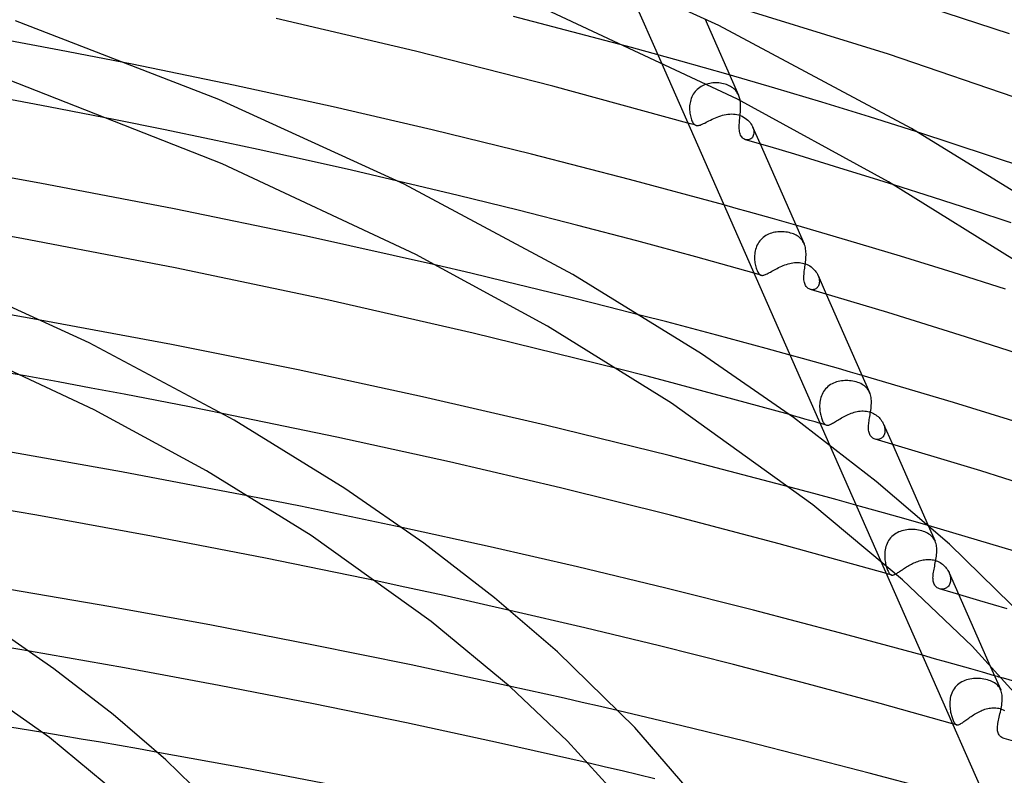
# Model space of a CAD drawing. Header units: millimetres. Extents: x -519 to 519, y -260 to 440.
# Tile 86 of 107: x 127 to 195, y 322 to 374. Entities that reach past the tile are written whole.
import ezdxf

# ---------------------------------------------------------------- set-up
doc = ezdxf.new("R2010")
doc.units = ezdxf.units.MM
doc.layers.add('HIDDEN', color=7, linetype='Continuous')
doc.layers.add('THICK', color=7, linetype='Continuous')

msp = doc.modelspace()

# ---------------------------------------------------------------- linework, layer by layer
at = {"layer": 'HIDDEN'}
for p, q in [((168.809, 377.099), (171.273, 371.505)), ((174.335, 374.477), (176.673, 369.167)), ((129.582, 372.29), (124.513, 373.24)), ((134.62, 371.303), (129.582, 372.29)), ((172.657, 371.522), (169.25, 372.462)), ((175.947, 370.59), (172.657, 371.522)), ((179.174, 369.65), (175.947, 370.59)), ((173.657, 369.406), (173.591, 369.32)), ((173.729, 369.487), (173.657, 369.406)), ((173.807, 369.562), (173.729, 369.487)), ((173.889, 369.632), (173.807, 369.562)), ((173.976, 369.696), (173.889, 369.632)), ((174.066, 369.754), (173.976, 369.696)), ((174.161, 369.806), (174.066, 369.754)), ((174.258, 369.852), (174.161, 369.806)), ((174.359, 369.892), (174.258, 369.852)), ((174.461, 369.926), (174.359, 369.892)), ((174.564, 369.954), (174.461, 369.926)), ((174.669, 369.977), (174.564, 369.954)), ((174.774, 369.995), (174.669, 369.977)), ((174.88, 370.007), (174.774, 369.995)), ((174.986, 370.014), (174.88, 370.007)), ((175.093, 370.016), (174.986, 370.014)), ((175.199, 370.014), (175.093, 370.016)), ((175.307, 370.007), (175.199, 370.014)), ((175.414, 369.995), (175.307, 370.007)), ((175.52, 369.978), (175.414, 369.995)), ((175.626, 369.955), (175.52, 369.978)), ((175.73, 369.928), (175.626, 369.955)), ((175.831, 369.896), (175.73, 369.928)), ((175.927, 369.86), (175.831, 369.896)), ((176.02, 369.819), (175.927, 369.86)), ((176.108, 369.774), (176.02, 369.819)), ((176.191, 369.724), (176.108, 369.774)), ((176.27, 369.67), (176.191, 369.724)), ((176.343, 369.612), (176.27, 369.67)), ((176.411, 369.549), (176.343, 369.612)), ((176.474, 369.483), (176.411, 369.549)), ((176.531, 369.412), (176.474, 369.483)), ((176.583, 369.336), (176.531, 369.412)), ((182.454, 368.667), (179.174, 369.65)), ((173.328, 368.734), (173.306, 368.631)), ((173.356, 368.838), (173.328, 368.734)), ((173.39, 368.939), (173.356, 368.838)), ((173.431, 369.039), (173.39, 368.939)), ((173.478, 369.137), (173.431, 369.039)), ((173.532, 369.23), (173.478, 369.137)), ((173.591, 369.32), (173.532, 369.23)), ((176.629, 369.256), (176.583, 369.336)), ((176.671, 369.172), (176.629, 369.256)), ((176.696, 369.11), (176.671, 369.172)), ((176.719, 369.047), (176.696, 369.11)), ((176.739, 368.982), (176.719, 369.047)), ((176.757, 368.914), (176.739, 368.982)), ((176.772, 368.845), (176.757, 368.914)), ((176.785, 368.774), (176.772, 368.845)), ((173.273, 368.322), (173.272, 368.221)), ((173.272, 368.221), (173.275, 368.122)), ((173.279, 368.424), (173.273, 368.322)), ((173.275, 368.122), (173.283, 368.018)), ((173.29, 368.527), (173.279, 368.424)), ((173.283, 368.018), (173.295, 367.915)), ((173.306, 368.631), (173.29, 368.527)), ((185.753, 367.654), (182.454, 368.667)), ((136.788, 366.782), (133.468, 367.454)), ((173.295, 367.915), (173.31, 367.815)), ((173.31, 367.815), (173.33, 367.718)), ((173.33, 367.718), (173.353, 367.625)), ((173.353, 367.625), (173.379, 367.536)), ((173.379, 367.536), (173.408, 367.452)), ((173.408, 367.452), (173.44, 367.375)), ((173.44, 367.375), (173.474, 367.305)), ((174.414, 367.278), (174.512, 367.329)), ((174.512, 367.329), (174.615, 367.382)), ((174.615, 367.382), (174.722, 367.436)), ((174.722, 367.436), (174.832, 367.49)), ((174.832, 367.49), (174.946, 367.543)), ((174.946, 367.543), (175.064, 367.595)), ((175.064, 367.595), (175.185, 367.645)), ((175.185, 367.645), (175.308, 367.691)), ((175.308, 367.691), (175.432, 367.732)), ((175.432, 367.732), (175.557, 367.769)), ((175.557, 367.769), (175.683, 367.8)), ((175.683, 367.8), (175.81, 367.825)), ((175.81, 367.825), (175.936, 367.844)), ((175.936, 367.844), (176.062, 367.855)), ((176.062, 367.855), (176.187, 367.858)), ((176.187, 367.858), (176.312, 367.854)), ((176.312, 367.854), (176.434, 367.841)), ((176.434, 367.841), (176.554, 367.82)), ((176.554, 367.82), (176.671, 367.791)), ((176.671, 367.791), (176.792, 367.751)), ((176.792, 367.751), (176.909, 367.702)), ((176.909, 367.702), (177.021, 367.643)), ((177.021, 367.643), (177.126, 367.577)), ((177.126, 367.577), (177.224, 367.505)), ((177.224, 367.505), (177.313, 367.427)), ((177.313, 367.427), (177.394, 367.345)), ((177.394, 367.345), (177.467, 367.258)), ((189.033, 366.624), (185.753, 367.654)), ((140.088, 366.094), (136.788, 366.782)), ((173.251, 367.2), (173.156, 367.227)), ((173.346, 367.174), (173.251, 367.2)), ((173.44, 367.147), (173.346, 367.174)), ((173.535, 367.12), (173.44, 367.147)), ((173.474, 367.305), (173.51, 367.244)), ((173.51, 367.244), (173.548, 367.191)), ((173.63, 367.093), (173.535, 367.12)), ((173.548, 367.191), (173.588, 367.147)), ((173.588, 367.147), (173.631, 367.111)), ((173.724, 367.066), (173.63, 367.093)), ((173.631, 367.111), (173.676, 367.084)), ((173.676, 367.084), (173.724, 367.066)), ((173.724, 367.066), (173.774, 367.056)), ((173.774, 367.056), (173.827, 367.054)), ((173.827, 367.054), (173.883, 367.06)), ((173.883, 367.06), (173.944, 367.072)), ((173.944, 367.072), (174.009, 367.092)), ((174.009, 367.092), (174.079, 367.118)), ((174.079, 367.118), (174.154, 367.15)), ((174.154, 367.15), (174.236, 367.188)), ((174.236, 367.188), (174.322, 367.231)), ((174.322, 367.231), (174.414, 367.278)), ((177.467, 367.258), (177.532, 367.168)), ((177.532, 367.168), (177.588, 367.076)), ((177.588, 367.076), (177.635, 366.981)), ((177.635, 366.981), (177.673, 366.887)), ((177.638, 366.975), (178.165, 365.779)), ((177.673, 366.887), (177.701, 366.792)), ((177.701, 366.792), (177.719, 366.699)), ((177.719, 366.699), (177.728, 366.608)), ((143.364, 365.393), (140.088, 366.094)), ((177.224, 366.06), (177.161, 366.074)), ((177.289, 366.056), (177.224, 366.06)), ((177.353, 366.061), (177.289, 366.056)), ((177.415, 366.076), (177.353, 366.061)), ((177.475, 366.1), (177.415, 366.076)), ((177.531, 366.134), (177.475, 366.1)), ((177.582, 366.178), (177.531, 366.134)), ((177.627, 366.231), (177.582, 366.178)), ((177.664, 366.293), (177.627, 366.231)), ((177.694, 366.363), (177.664, 366.293)), ((177.715, 366.44), (177.694, 366.363)), ((177.726, 366.522), (177.715, 366.44)), ((177.728, 366.608), (177.726, 366.522)), ((146.613, 364.679), (143.364, 365.393)), ((149.836, 363.95), (146.613, 364.679)), ((153.045, 363.206), (149.836, 363.95)), ((190.192, 362.061), (187.432, 362.943)), ((192.907, 361.177), (190.192, 362.061)), ((176.508, 361.311), (175.658, 361.547)), ((177.351, 361.076), (176.508, 361.311)), ((195.562, 360.297), (192.907, 361.177)), ((178.187, 360.841), (177.351, 361.076)), ((179.015, 360.607), (178.187, 360.841)), ((179.836, 360.373), (179.015, 360.607)), ((180.648, 360.14), (179.836, 360.373)), ((178.217, 359.137), (178.145, 359.053)), ((178.295, 359.217), (178.217, 359.137)), ((178.379, 359.29), (178.295, 359.217)), ((178.467, 359.357), (178.379, 359.29)), ((178.559, 359.417), (178.467, 359.357)), ((178.656, 359.471), (178.559, 359.417)), ((178.756, 359.519), (178.656, 359.471)), ((178.859, 359.561), (178.756, 359.519)), ((178.964, 359.597), (178.859, 359.561)), ((179.071, 359.626), (178.964, 359.597)), ((179.179, 359.65), (179.071, 359.626)), ((179.288, 359.668), (179.179, 359.65)), ((179.398, 359.681), (179.288, 359.668)), ((179.507, 359.688), (179.398, 359.681)), ((179.617, 359.691), (179.507, 359.688)), ((179.728, 359.688), (179.617, 359.691)), ((179.839, 359.681), (179.728, 359.688)), ((179.95, 359.668), (179.839, 359.681)), ((180.06, 359.65), (179.95, 359.668)), ((180.17, 359.627), (180.06, 359.65)), ((180.279, 359.599), (180.17, 359.627)), ((180.379, 359.567), (180.279, 359.599)), ((180.475, 359.531), (180.379, 359.567)), ((180.567, 359.491), (180.475, 359.531)), ((180.654, 359.447), (180.567, 359.491)), ((180.737, 359.398), (180.654, 359.447)), ((180.815, 359.346), (180.737, 359.398)), ((180.888, 359.289), (180.815, 359.346)), ((180.956, 359.228), (180.888, 359.289)), ((181.018, 359.162), (180.956, 359.228)), ((181.074, 359.093), (181.018, 359.162)), ((177.85, 358.462), (177.824, 358.355)), ((177.882, 358.567), (177.85, 358.462)), ((177.921, 358.671), (177.882, 358.567)), ((177.967, 358.772), (177.921, 358.671)), ((178.02, 358.87), (177.967, 358.772)), ((178.079, 358.964), (178.02, 358.87)), ((178.145, 359.053), (178.079, 358.964)), ((181.126, 359.019), (181.074, 359.093)), ((181.172, 358.941), (181.126, 359.019)), ((181.212, 358.858), (181.172, 358.941)), ((177.783, 358.036), (177.779, 357.932)), ((177.779, 357.932), (177.781, 357.828)), ((177.781, 357.828), (177.786, 357.727)), ((177.791, 358.142), (177.783, 358.036)), ((177.805, 358.249), (177.791, 358.142)), ((177.824, 358.355), (177.805, 358.249)), ((158.096, 356.809), (155.73, 357.362)), ((177.786, 357.727), (177.796, 357.627)), ((177.796, 357.627), (177.809, 357.528)), ((177.809, 357.528), (177.825, 357.432)), ((177.825, 357.432), (177.845, 357.339)), ((177.845, 357.339), (177.867, 357.249)), ((177.867, 357.249), (177.893, 357.163)), ((177.893, 357.163), (177.92, 357.082)), ((177.92, 357.082), (177.949, 357.007)), ((179.152, 357.043), (179.248, 357.095)), ((179.248, 357.095), (179.347, 357.147)), ((179.347, 357.147), (179.449, 357.199)), ((179.449, 357.199), (179.554, 357.25)), ((179.554, 357.25), (179.661, 357.298)), ((179.661, 357.298), (179.769, 357.344)), ((179.769, 357.344), (179.879, 357.386)), ((179.879, 357.386), (179.99, 357.425)), ((179.99, 357.425), (180.102, 357.46)), ((180.102, 357.46), (180.215, 357.489)), ((180.215, 357.489), (180.327, 357.514)), ((180.327, 357.514), (180.44, 357.533)), ((180.44, 357.533), (180.553, 357.547)), ((180.553, 357.547), (180.665, 357.554)), ((180.665, 357.554), (180.777, 357.554)), ((180.777, 357.554), (180.887, 357.549)), ((180.887, 357.549), (180.995, 357.536)), ((180.995, 357.536), (181.102, 357.516)), ((181.102, 357.516), (181.207, 357.49)), ((181.207, 357.49), (181.315, 357.455)), ((181.315, 357.455), (181.418, 357.413)), ((181.418, 357.413), (181.515, 357.365)), ((181.515, 357.365), (181.606, 357.311)), ((181.606, 357.311), (181.693, 357.253)), ((181.693, 357.253), (181.773, 357.191)), ((181.773, 357.191), (181.847, 357.125)), ((181.847, 357.125), (181.916, 357.055)), ((160.47, 356.243), (158.096, 356.809)), ((177.826, 356.787), (177.743, 356.81)), ((177.908, 356.764), (177.826, 356.787)), ((177.99, 356.74), (177.908, 356.764)), ((177.949, 357.007), (177.98, 356.939)), ((177.98, 356.939), (178.012, 356.879)), ((178.072, 356.717), (177.99, 356.74)), ((178.012, 356.879), (178.045, 356.825)), ((178.045, 356.825), (178.08, 356.779)), ((178.154, 356.694), (178.072, 356.717)), ((178.08, 356.779), (178.117, 356.74)), ((178.117, 356.74), (178.155, 356.709)), ((178.237, 356.67), (178.154, 356.694)), ((178.155, 356.709), (178.194, 356.686)), ((178.194, 356.686), (178.236, 356.67)), ((178.236, 356.67), (178.278, 356.662)), ((178.278, 356.662), (178.323, 356.66)), ((178.323, 356.66), (178.371, 356.664)), ((178.371, 356.664), (178.421, 356.674)), ((178.421, 356.674), (178.475, 356.69)), ((178.475, 356.69), (178.533, 356.712)), ((178.533, 356.712), (178.595, 356.739)), ((178.595, 356.739), (178.661, 356.771)), ((178.661, 356.771), (178.732, 356.808)), ((178.732, 356.808), (178.807, 356.849)), ((178.807, 356.849), (178.887, 356.894)), ((178.887, 356.894), (178.972, 356.942)), ((178.972, 356.942), (179.06, 356.992)), ((179.06, 356.992), (179.152, 357.043)), ((181.916, 357.055), (181.98, 356.982)), ((181.98, 356.982), (182.039, 356.907)), ((182.039, 356.907), (182.091, 356.828)), ((182.091, 356.828), (182.138, 356.747)), ((182.138, 356.747), (182.178, 356.665)), ((182.178, 356.665), (182.21, 356.587)), ((182.181, 356.658), (182.752, 355.361)), ((182.21, 356.587), (182.235, 356.509)), ((182.235, 356.509), (182.255, 356.432)), ((182.255, 356.432), (182.268, 356.355)), ((162.844, 355.667), (160.47, 356.243)), ((182.026, 355.731), (181.977, 355.705)), ((182.072, 355.762), (182.026, 355.731)), ((182.114, 355.799), (182.072, 355.762)), ((182.153, 355.843), (182.114, 355.799)), ((182.187, 355.892), (182.153, 355.843)), ((182.216, 355.946), (182.187, 355.892)), ((182.24, 356.005), (182.216, 355.946)), ((182.258, 356.069), (182.24, 356.005)), ((182.27, 356.136), (182.258, 356.069)), ((182.268, 356.355), (182.275, 356.28)), ((182.276, 356.207), (182.27, 356.136)), ((182.275, 356.28), (182.276, 356.207)), ((165.215, 355.081), (162.844, 355.667)), ((167.578, 354.487), (165.215, 355.081)), ((181.662, 355.681), (181.61, 355.698)), ((181.715, 355.671), (181.662, 355.681)), ((181.768, 355.665), (181.715, 355.671)), ((181.821, 355.666), (181.768, 355.665)), ((181.874, 355.673), (181.821, 355.666)), ((181.926, 355.686), (181.874, 355.673)), ((181.977, 355.705), (181.926, 355.686)), ((169.925, 353.887), (167.578, 354.487)), ((128.485, 353.515), (125.684, 354.012)), ((181.094, 350.896), (180.244, 351.132)), ((181.937, 350.66), (181.094, 350.896)), ((182.773, 350.425), (181.937, 350.66)), ((183.602, 350.19), (182.773, 350.425)), ((129.497, 349.267), (127.209, 349.68)), ((170.324, 349.661), (168.331, 350.176)), ((172.311, 349.14), (170.324, 349.661)), ((184.422, 349.956), (183.602, 350.19)), ((185.235, 349.723), (184.422, 349.956)), ((131.782, 348.845), (129.497, 349.267)), ((174.291, 348.613), (172.311, 349.14)), ((182.871, 348.947), (182.786, 348.87)), ((182.96, 349.016), (182.871, 348.947)), ((183.055, 349.079), (182.96, 349.016)), ((183.153, 349.136), (183.055, 349.079)), ((183.256, 349.186), (183.153, 349.136)), ((183.361, 349.229), (183.256, 349.186)), ((183.47, 349.266), (183.361, 349.229)), ((183.58, 349.297), (183.47, 349.266)), ((183.691, 349.321), (183.58, 349.297)), ((183.803, 349.34), (183.691, 349.321)), ((183.917, 349.353), (183.803, 349.34)), ((184.03, 349.36), (183.917, 349.353)), ((184.143, 349.363), (184.03, 349.36)), ((184.257, 349.36), (184.143, 349.363)), ((184.372, 349.352), (184.257, 349.36)), ((184.487, 349.339), (184.372, 349.352)), ((184.602, 349.32), (184.487, 349.339)), ((184.716, 349.296), (184.602, 349.32)), ((184.828, 349.267), (184.716, 349.296)), ((184.937, 349.233), (184.828, 349.267)), ((185.04, 349.194), (184.937, 349.233)), ((185.138, 349.15), (185.04, 349.194)), ((185.231, 349.101), (185.138, 349.15)), ((185.318, 349.048), (185.231, 349.101)), ((185.399, 348.99), (185.318, 349.048)), ((185.474, 348.928), (185.399, 348.99)), ((185.543, 348.861), (185.474, 348.928)), ((134.062, 348.417), (131.782, 348.845)), ((136.336, 347.981), (134.062, 348.417)), ((176.265, 348.08), (174.291, 348.613)), ((182.415, 348.303), (182.378, 348.195)), ((182.459, 348.407), (182.415, 348.303)), ((182.511, 348.509), (182.459, 348.407)), ((182.569, 348.607), (182.511, 348.509)), ((182.635, 348.7), (182.569, 348.607)), ((182.707, 348.788), (182.635, 348.7)), ((182.786, 348.87), (182.707, 348.788)), ((185.606, 348.789), (185.543, 348.861)), ((185.662, 348.712), (185.606, 348.789)), ((185.712, 348.63), (185.662, 348.712)), ((185.755, 348.542), (185.712, 348.63)), ((138.603, 347.539), (136.336, 347.981)), ((140.863, 347.089), (138.603, 347.539)), ((178.232, 347.541), (176.265, 348.08)), ((180.192, 346.997), (178.232, 347.541)), ((182.296, 347.757), (182.29, 347.648)), ((182.29, 347.648), (182.29, 347.541)), ((182.29, 347.541), (182.294, 347.435)), ((182.307, 347.867), (182.296, 347.757)), ((182.324, 347.976), (182.307, 347.867)), ((182.347, 348.086), (182.324, 347.976)), ((182.378, 348.195), (182.347, 348.086)), ((182.294, 347.435), (182.302, 347.33)), ((182.302, 347.33), (182.313, 347.232)), ((182.313, 347.232), (182.328, 347.136)), ((182.328, 347.136), (182.345, 347.042)), ((182.345, 347.042), (182.366, 346.951)), ((182.366, 346.951), (182.388, 346.863)), ((182.388, 346.863), (182.413, 346.78)), ((183.892, 346.823), (183.986, 346.874)), ((183.986, 346.874), (184.082, 346.923)), ((184.082, 346.923), (184.179, 346.97)), ((184.179, 346.97), (184.278, 347.015)), ((184.278, 347.015), (184.379, 347.058)), ((184.379, 347.058), (184.48, 347.097)), ((184.48, 347.097), (184.582, 347.132)), ((184.582, 347.132), (184.684, 347.164)), ((184.684, 347.164), (184.787, 347.191)), ((184.787, 347.191), (184.891, 347.214)), ((184.891, 347.214), (184.995, 347.232)), ((184.995, 347.232), (185.101, 347.246)), ((185.101, 347.246), (185.207, 347.253)), ((185.207, 347.253), (185.314, 347.254)), ((185.314, 347.254), (185.422, 347.249)), ((185.422, 347.249), (185.53, 347.237)), ((185.53, 347.237), (185.638, 347.218)), ((185.638, 347.218), (185.742, 347.192)), ((185.742, 347.192), (185.837, 347.161)), ((185.837, 347.161), (185.93, 347.124)), ((185.93, 347.124), (186.019, 347.082)), ((186.019, 347.082), (186.105, 347.034)), ((186.105, 347.034), (186.189, 346.98)), ((186.189, 346.98), (186.268, 346.922)), ((186.268, 346.922), (186.342, 346.86)), ((186.342, 346.86), (186.412, 346.794)), ((182.401, 346.374), (182.33, 346.394)), ((182.471, 346.353), (182.401, 346.374)), ((182.413, 346.78), (182.439, 346.702)), ((182.439, 346.702), (182.467, 346.63)), ((182.467, 346.63), (182.495, 346.563)), ((182.542, 346.333), (182.471, 346.353)), ((182.495, 346.563), (182.524, 346.504)), ((182.524, 346.504), (182.555, 346.45)), ((182.612, 346.313), (182.542, 346.333)), ((182.555, 346.45), (182.586, 346.403)), ((182.586, 346.403), (182.619, 346.363)), ((182.682, 346.293), (182.612, 346.313)), ((182.619, 346.363), (182.652, 346.33)), ((182.652, 346.33), (182.686, 346.304)), ((182.752, 346.273), (182.682, 346.293)), ((182.686, 346.304), (182.721, 346.285)), ((182.721, 346.285), (182.758, 346.272)), ((182.758, 346.272), (182.795, 346.265)), ((182.795, 346.265), (182.834, 346.264)), ((182.834, 346.264), (182.875, 346.269)), ((182.875, 346.269), (182.918, 346.278)), ((182.918, 346.278), (182.965, 346.293)), ((182.965, 346.293), (183.014, 346.313)), ((183.014, 346.313), (183.067, 346.337)), ((183.067, 346.337), (183.124, 346.366)), ((183.124, 346.366), (183.184, 346.4)), ((183.184, 346.4), (183.248, 346.437)), ((183.248, 346.437), (183.316, 346.478)), ((183.316, 346.478), (183.388, 346.522)), ((183.388, 346.522), (183.464, 346.569)), ((183.464, 346.569), (183.543, 346.618)), ((183.543, 346.618), (183.626, 346.668)), ((183.626, 346.668), (183.711, 346.719)), ((183.711, 346.719), (183.8, 346.771)), ((183.8, 346.771), (183.892, 346.823)), ((186.412, 346.794), (186.477, 346.725)), ((186.477, 346.725), (186.537, 346.654)), ((186.537, 346.654), (186.591, 346.58)), ((186.591, 346.58), (186.64, 346.503)), ((186.64, 346.503), (186.684, 346.426)), ((186.684, 346.426), (186.722, 346.347)), ((186.722, 346.347), (186.754, 346.268)), ((186.723, 346.344), (187.34, 344.943)), ((186.754, 346.268), (186.78, 346.188)), ((186.78, 346.188), (186.8, 346.109)), ((186.705, 345.492), (186.666, 345.445)), ((186.738, 345.545), (186.705, 345.492)), ((186.767, 345.604), (186.738, 345.545)), ((186.79, 345.666), (186.767, 345.604)), ((186.807, 345.733), (186.79, 345.666)), ((186.8, 346.109), (186.814, 346.03)), ((186.818, 345.803), (186.807, 345.733)), ((186.814, 346.03), (186.822, 345.952)), ((186.823, 345.876), (186.818, 345.803)), ((186.822, 345.952), (186.823, 345.876)), ((182.984, 344.909), (186.52, 336.88)), ((186.205, 345.282), (186.15, 345.293)), ((186.26, 345.276), (186.205, 345.282)), ((186.315, 345.277), (186.26, 345.276)), ((186.37, 345.283), (186.315, 345.277)), ((186.425, 345.295), (186.37, 345.283)), ((186.478, 345.313), (186.425, 345.295)), ((186.529, 345.337), (186.478, 345.313)), ((186.578, 345.367), (186.529, 345.337)), ((186.624, 345.403), (186.578, 345.367)), ((186.666, 345.445), (186.624, 345.403)), ((181.882, 341.525), (180.227, 341.972)), ((183.518, 341.078), (181.882, 341.525)), ((144.513, 340.995), (142.737, 341.348)), ((146.285, 340.639), (144.513, 340.995)), ((185.132, 340.632), (183.518, 341.078)), ((148.052, 340.278), (146.285, 340.639)), ((149.814, 339.913), (148.052, 340.278)), ((186.723, 340.188), (185.132, 340.632)), ((188.289, 339.745), (186.723, 340.188)), ((151.571, 339.544), (149.814, 339.913)), ((153.321, 339.172), (151.571, 339.544)), ((189.827, 339.304), (188.289, 339.745)), ((187.476, 338.69), (187.384, 338.618)), ((187.573, 338.753), (187.476, 338.69)), ((187.674, 338.81), (187.573, 338.753)), ((187.779, 338.86), (187.674, 338.81)), ((187.887, 338.903), (187.779, 338.86)), ((187.998, 338.94), (187.887, 338.903)), ((188.11, 338.97), (187.998, 338.94)), ((188.224, 338.994), (188.11, 338.97)), ((188.339, 339.012), (188.224, 338.994)), ((188.454, 339.024), (188.339, 339.012)), ((188.569, 339.03), (188.454, 339.024)), ((188.684, 339.032), (188.569, 339.03)), ((188.8, 339.028), (188.684, 339.032)), ((188.916, 339.019), (188.8, 339.028)), ((189.033, 339.006), (188.916, 339.019)), ((189.149, 338.987), (189.033, 339.006)), ((189.265, 338.962), (189.149, 338.987)), ((189.379, 338.932), (189.265, 338.962)), ((189.488, 338.898), (189.379, 338.932)), ((189.592, 338.859), (189.488, 338.898)), ((189.69, 338.815), (189.592, 338.859)), ((189.782, 338.768), (189.69, 338.815)), ((189.869, 338.715), (189.782, 338.768)), ((189.821, 339.31), (190.301, 338.218)), ((189.95, 338.659), (189.869, 338.715)), ((190.024, 338.598), (189.95, 338.659)), ((186.963, 338.062), (186.918, 337.953)), ((187.015, 338.168), (186.963, 338.062)), ((187.075, 338.269), (187.015, 338.168)), ((187.142, 338.366), (187.075, 338.269)), ((187.216, 338.456), (187.142, 338.366)), ((187.297, 338.54), (187.216, 338.456)), ((187.384, 338.618), (187.297, 338.54)), ((190.092, 338.532), (190.024, 338.598)), ((190.153, 338.462), (190.092, 338.532)), ((190.208, 338.387), (190.153, 338.462)), ((190.257, 338.308), (190.208, 338.387)), ((190.299, 338.224), (190.257, 338.308)), ((190.333, 338.137), (190.299, 338.224)), ((190.362, 338.046), (190.333, 338.137)), ((190.385, 337.95), (190.362, 338.046)), ((186.805, 337.381), (186.801, 337.266)), ((186.814, 337.496), (186.805, 337.381)), ((186.83, 337.611), (186.814, 337.496)), ((186.852, 337.726), (186.83, 337.611)), ((186.881, 337.841), (186.852, 337.726)), ((186.918, 337.953), (186.881, 337.841)), ((190.401, 337.851), (190.385, 337.95)), ((190.391, 337.183), (190.404, 337.3)), ((190.412, 337.747), (190.401, 337.851)), ((190.404, 337.3), (190.413, 337.415)), ((190.418, 337.639), (190.412, 337.747)), ((190.413, 337.415), (190.418, 337.528)), ((190.418, 337.528), (190.418, 337.639)), ((186.801, 337.266), (186.803, 337.153)), ((186.803, 337.153), (186.81, 337.041)), ((186.81, 337.041), (186.821, 336.933)), ((186.821, 336.933), (186.834, 336.839)), ((186.834, 336.839), (186.85, 336.748)), ((186.85, 336.748), (186.868, 336.659)), ((186.868, 336.659), (186.888, 336.574)), ((188.57, 336.577), (188.656, 336.623)), ((188.656, 336.623), (188.742, 336.666)), ((188.742, 336.666), (188.83, 336.708)), ((188.83, 336.708), (188.919, 336.747)), ((188.919, 336.747), (189.008, 336.784)), ((189.008, 336.784), (189.098, 336.818)), ((189.098, 336.818), (189.189, 336.849)), ((189.189, 336.849), (189.281, 336.876)), ((189.281, 336.876), (189.372, 336.9)), ((189.372, 336.9), (189.464, 336.92)), ((189.464, 336.92), (189.556, 336.936)), ((189.556, 336.936), (189.648, 336.948)), ((189.648, 336.948), (189.74, 336.955)), ((189.74, 336.955), (189.832, 336.957)), ((189.832, 336.957), (189.923, 336.955)), ((189.923, 336.955), (190.013, 336.948)), ((190.013, 336.948), (190.102, 336.936)), ((190.102, 336.936), (190.189, 336.918)), ((190.189, 336.918), (190.276, 336.896)), ((190.268, 336.489), (190.29, 336.601)), ((190.276, 336.896), (190.374, 336.864)), ((190.29, 336.601), (190.313, 336.715)), ((190.313, 336.715), (190.335, 336.831)), ((190.335, 336.831), (190.356, 336.948)), ((190.356, 336.948), (190.375, 337.065)), ((190.374, 336.864), (190.471, 336.825)), ((190.375, 337.065), (190.391, 337.183)), ((190.471, 336.825), (190.563, 336.78)), ((190.563, 336.78), (190.651, 336.73)), ((190.651, 336.73), (190.734, 336.676)), ((190.734, 336.676), (190.812, 336.617)), ((190.812, 336.617), (190.885, 336.554)), ((186.888, 336.574), (186.909, 336.493)), ((186.909, 336.493), (186.932, 336.415)), ((186.977, 335.96), (186.918, 335.977)), ((186.932, 336.415), (186.955, 336.342)), ((186.955, 336.342), (186.98, 336.274)), ((187.036, 335.943), (186.977, 335.96)), ((186.98, 336.274), (187.006, 336.21)), ((187.006, 336.21), (187.032, 336.151)), ((187.032, 336.151), (187.059, 336.097)), ((187.095, 335.926), (187.036, 335.943)), ((187.059, 336.097), (187.086, 336.049)), ((187.086, 336.049), (187.113, 336.007)), ((187.155, 335.909), (187.095, 335.926)), ((187.113, 336.007), (187.14, 335.971)), ((187.14, 335.971), (187.168, 335.941)), ((187.168, 335.941), (187.195, 335.916)), ((187.195, 335.916), (187.224, 335.897)), ((187.487, 335.905), (187.528, 335.925)), ((187.528, 335.925), (187.572, 335.948)), ((187.572, 335.948), (187.619, 335.974)), ((187.619, 335.974), (187.668, 336.004)), ((187.668, 336.004), (187.72, 336.037)), ((187.72, 336.037), (187.776, 336.073)), ((187.776, 336.073), (187.835, 336.112)), ((187.835, 336.112), (187.896, 336.154)), ((187.896, 336.154), (187.961, 336.198)), ((187.961, 336.198), (188.028, 336.243)), ((188.028, 336.243), (188.099, 336.29)), ((188.099, 336.29), (188.172, 336.338)), ((188.172, 336.338), (188.248, 336.386)), ((188.248, 336.386), (188.325, 336.435)), ((188.325, 336.435), (188.405, 336.483)), ((188.405, 336.483), (188.487, 336.53)), ((188.487, 336.53), (188.57, 336.577)), ((190.163, 335.868), (190.174, 335.965)), ((190.174, 335.965), (190.188, 336.064)), ((190.188, 336.064), (190.205, 336.167)), ((190.205, 336.167), (190.224, 336.272)), ((190.224, 336.272), (190.245, 336.379)), ((190.245, 336.379), (190.268, 336.489)), ((190.885, 336.554), (190.953, 336.488)), ((190.953, 336.488), (191.017, 336.419)), ((191.017, 336.419), (191.076, 336.347)), ((191.076, 336.347), (191.13, 336.273)), ((191.13, 336.273), (191.179, 336.196)), ((191.179, 336.196), (191.223, 336.117)), ((191.223, 336.117), (191.262, 336.036)), ((191.262, 336.036), (191.294, 335.957)), ((191.263, 336.033), (194.027, 329.758)), ((191.294, 335.957), (191.321, 335.878)), ((153.198, 335.107), (151.661, 335.436)), ((187.214, 335.892), (187.155, 335.909)), ((187.273, 335.875), (187.214, 335.892)), ((187.224, 335.897), (187.253, 335.882)), ((187.253, 335.882), (187.283, 335.873)), ((187.283, 335.873), (187.313, 335.868)), ((187.313, 335.868), (187.344, 335.867)), ((187.344, 335.867), (187.377, 335.871)), ((187.377, 335.871), (187.411, 335.879)), ((187.411, 335.879), (187.448, 335.89)), ((187.448, 335.89), (187.487, 335.905)), ((190.152, 335.685), (190.156, 335.775)), ((190.154, 335.599), (190.152, 335.685)), ((190.16, 335.517), (190.154, 335.599)), ((190.156, 335.775), (190.163, 335.868)), ((190.172, 335.439), (190.16, 335.517)), ((190.189, 335.365), (190.172, 335.439)), ((190.211, 335.296), (190.189, 335.365)), ((190.239, 335.231), (190.211, 335.296)), ((190.272, 335.172), (190.239, 335.231)), ((191.323, 335.281), (191.297, 335.219)), ((191.321, 335.878), (191.342, 335.798)), ((191.344, 335.346), (191.323, 335.281)), ((191.342, 335.798), (191.357, 335.719)), ((191.358, 335.416), (191.344, 335.346)), ((191.357, 335.719), (191.366, 335.641)), ((191.367, 335.489), (191.358, 335.416)), ((191.366, 335.641), (191.37, 335.564)), ((191.37, 335.564), (191.367, 335.489)), ((154.729, 334.775), (153.198, 335.107)), ((156.255, 334.44), (154.729, 334.775)), ((190.31, 335.117), (190.272, 335.172)), ((190.353, 335.067), (190.31, 335.117)), ((190.399, 335.024), (190.353, 335.067)), ((190.449, 334.987), (190.399, 335.024)), ((190.502, 334.956), (190.449, 334.987)), ((190.557, 334.931), (190.502, 334.956)), ((190.613, 334.911), (190.557, 334.931)), ((191.541, 334.639), (190.612, 334.911)), ((190.707, 334.892), (190.65, 334.902)), ((190.765, 334.888), (190.707, 334.892)), ((190.822, 334.889), (190.765, 334.888)), ((190.879, 334.896), (190.822, 334.889)), ((190.936, 334.909), (190.879, 334.896)), ((190.991, 334.928), (190.936, 334.909)), ((191.044, 334.952), (190.991, 334.928)), ((191.095, 334.983), (191.044, 334.952)), ((191.144, 335.019), (191.095, 334.983)), ((191.188, 335.061), (191.144, 335.019)), ((191.229, 335.108), (191.188, 335.061)), ((191.266, 335.161), (191.229, 335.108)), ((191.297, 335.219), (191.266, 335.161)), ((192.473, 334.364), (191.541, 334.639)), ((157.775, 334.103), (156.255, 334.44)), ((159.289, 333.763), (157.775, 334.103)), ((193.408, 334.085), (192.473, 334.364)), ((194.346, 333.804), (193.408, 334.085)), ((160.799, 333.42), (159.289, 333.763)), ((195.286, 333.521), (194.346, 333.804)), ((127.502, 330.582), (125.874, 330.857)), ((190.267, 330.064), (189.417, 330.301)), ((191.11, 329.827), (190.267, 330.064)), ((191.946, 329.592), (191.11, 329.827)), ((192.775, 329.356), (191.946, 329.592)), ((193.596, 329.122), (192.775, 329.356)), ((194.41, 328.888), (193.596, 329.122)), ((192.149, 328.458), (192.046, 328.397)), ((192.256, 328.512), (192.149, 328.458)), ((192.366, 328.558), (192.256, 328.512)), ((192.48, 328.598), (192.366, 328.558)), ((192.597, 328.63), (192.48, 328.598)), ((192.715, 328.656), (192.597, 328.63)), ((192.834, 328.676), (192.715, 328.656)), ((192.955, 328.689), (192.834, 328.676)), ((193.076, 328.697), (192.955, 328.689)), ((193.196, 328.698), (193.076, 328.697)), ((193.317, 328.695), (193.196, 328.698)), ((193.439, 328.686), (193.317, 328.695)), ((193.562, 328.672), (193.439, 328.686)), ((193.686, 328.652), (193.562, 328.672)), ((193.809, 328.626), (193.686, 328.652)), ((193.932, 328.594), (193.809, 328.626)), ((194.04, 328.56), (193.932, 328.594)), ((194.143, 328.521), (194.04, 328.56)), ((194.24, 328.479), (194.143, 328.521)), ((194.332, 328.433), (194.24, 328.479)), ((194.418, 328.382), (194.332, 328.433)), ((196.225, 328.361), (195.039, 328.706)), ((162.04, 327.888), (160.769, 328.17)), ((163.307, 327.604), (162.04, 327.888)), ((191.498, 327.78), (191.449, 327.671)), ((191.554, 327.885), (191.498, 327.78)), ((191.619, 327.986), (191.554, 327.885)), ((191.691, 328.081), (191.619, 327.986)), ((191.77, 328.17), (191.691, 328.081)), ((191.856, 328.253), (191.77, 328.17)), ((191.948, 328.329), (191.856, 328.253)), ((192.046, 328.397), (191.948, 328.329)), ((194.498, 328.327), (194.418, 328.382)), ((194.572, 328.268), (194.498, 328.327)), ((194.639, 328.204), (194.572, 328.268)), ((194.7, 328.136), (194.639, 328.204)), ((194.754, 328.063), (194.7, 328.136)), ((194.802, 327.985), (194.754, 328.063)), ((194.844, 327.903), (194.802, 327.985)), ((164.57, 327.319), (163.307, 327.604)), ((165.831, 327.031), (164.57, 327.319)), ((191.322, 327.096), (191.316, 326.98)), ((191.333, 327.212), (191.322, 327.096)), ((191.351, 327.328), (191.333, 327.212)), ((191.376, 327.444), (191.351, 327.328)), ((191.409, 327.559), (191.376, 327.444)), ((191.449, 327.671), (191.409, 327.559)), ((167.095, 326.74), (165.831, 327.031)), ((168.363, 326.445), (167.095, 326.74)), ((191.316, 326.98), (191.317, 326.865)), ((191.317, 326.865), (191.322, 326.752)), ((191.322, 326.752), (191.332, 326.642)), ((191.332, 326.642), (191.345, 326.533)), ((191.345, 326.533), (191.359, 326.449)), ((191.359, 326.449), (191.374, 326.367)), ((191.374, 326.367), (191.392, 326.287)), ((193.212, 326.317), (193.301, 326.364)), ((193.301, 326.364), (193.391, 326.409)), ((193.391, 326.409), (193.481, 326.45)), ((193.481, 326.45), (193.573, 326.489)), ((193.573, 326.489), (193.665, 326.525)), ((193.665, 326.525), (193.757, 326.557)), ((193.757, 326.557), (193.85, 326.585)), ((193.85, 326.585), (193.943, 326.609)), ((193.943, 326.609), (194.037, 326.629)), ((194.037, 326.629), (194.132, 326.645)), ((194.132, 326.645), (194.228, 326.656)), ((194.228, 326.656), (194.325, 326.662)), ((194.325, 326.662), (194.422, 326.663)), ((194.422, 326.663), (194.52, 326.657)), ((194.52, 326.657), (194.618, 326.646)), ((194.618, 326.646), (194.714, 326.628)), ((194.714, 326.628), (194.808, 326.604)), ((194.808, 326.604), (194.911, 326.57)), ((194.911, 326.57), (195.01, 326.529)), ((195.01, 326.529), (195.107, 326.481)), ((191.392, 326.287), (191.411, 326.208)), ((191.411, 326.208), (191.431, 326.131)), ((191.431, 326.131), (191.453, 326.056)), ((191.453, 326.056), (191.476, 325.984)), ((191.476, 325.984), (191.501, 325.914)), ((191.501, 325.914), (191.526, 325.847)), ((191.526, 325.847), (191.552, 325.785)), ((191.552, 325.785), (191.579, 325.727)), ((191.579, 325.727), (191.605, 325.675)), ((191.605, 325.675), (191.632, 325.629)), ((192.242, 325.666), (192.299, 325.707)), ((192.299, 325.707), (192.36, 325.752)), ((192.36, 325.752), (192.424, 325.799)), ((192.424, 325.799), (192.491, 325.848)), ((192.491, 325.848), (192.561, 325.9)), ((192.561, 325.9), (192.634, 325.952)), ((192.634, 325.952), (192.71, 326.005)), ((192.71, 326.005), (192.789, 326.059)), ((192.789, 326.059), (192.87, 326.112)), ((192.87, 326.112), (192.953, 326.166)), ((192.953, 326.166), (193.038, 326.218)), ((193.038, 326.218), (193.124, 326.268)), ((193.124, 326.268), (193.212, 326.317)), ((191.554, 325.546), (191.505, 325.559)), ((191.603, 325.532), (191.554, 325.546)), ((191.652, 325.518), (191.603, 325.532)), ((191.632, 325.629), (191.658, 325.589)), ((191.701, 325.504), (191.652, 325.518)), ((191.658, 325.589), (191.685, 325.555)), ((191.685, 325.555), (191.713, 325.526)), ((191.749, 325.49), (191.701, 325.504)), ((191.713, 325.526), (191.741, 325.503)), ((191.741, 325.503), (191.77, 325.487)), ((191.798, 325.476), (191.749, 325.49)), ((191.77, 325.487), (191.8, 325.475)), ((191.8, 325.475), (191.83, 325.47)), ((191.83, 325.47), (191.861, 325.469)), ((191.861, 325.469), (191.893, 325.473)), ((191.893, 325.473), (191.928, 325.482)), ((191.928, 325.482), (191.965, 325.496)), ((191.965, 325.496), (192.004, 325.514)), ((192.004, 325.514), (192.045, 325.536)), ((192.045, 325.536), (192.09, 325.563)), ((192.09, 325.563), (192.137, 325.593)), ((192.137, 325.593), (192.188, 325.628)), ((192.188, 325.628), (192.242, 325.666)), ((129.759, 324.718), (128.426, 324.941)), ((131.09, 324.493), (129.759, 324.718)), ((132.418, 324.266), (131.09, 324.493)), ((133.745, 324.036), (132.418, 324.266)), ((135.072, 323.804), (133.745, 324.036)), ((136.397, 323.569), (135.072, 323.804)), ((167.454, 322.551), (166.311, 322.816)), ((168.594, 322.283), (167.454, 322.551)), ((169.734, 322.014), (168.594, 322.283)), ((170.871, 321.743), (169.734, 322.014))]:
    msp.add_line(p, q, dxfattribs=at)
at = {"layer": 'THICK'}
for p, q in [((175.295, 374.004), (160.627, 380.704)), ((195.456, 373.407), (183.849, 377.229)), ((187.078, 371.997), (172.668, 376.464)), ((176.588, 368.875), (161.235, 376.092)), ((140.631, 368.86), (126.542, 374.322)), ((154.262, 372.213), (144.597, 374.488)), ((169.25, 372.462), (161.075, 374.622)), ((188.663, 366.84), (175.295, 374.004)), ((163.786, 369.792), (154.262, 372.213)), ((171.273, 371.505), (182.984, 344.909)), ((200.113, 367.524), (187.078, 371.997)), ((141.638, 369.855), (134.62, 371.303)), ((140.863, 364.409), (125.059, 370.604)), ((148.552, 368.343), (141.638, 369.855)), ((173.156, 367.227), (163.786, 369.792)), ((128.815, 368.364), (124.135, 369.243)), ((153.473, 362.995), (140.631, 368.86)), ((187.078, 363.149), (176.588, 368.875)), ((176.799, 368.668), (176.785, 368.774)), ((133.468, 367.454), (128.815, 368.364)), ((155.414, 366.754), (148.552, 368.343)), ((176.809, 368.559), (176.799, 368.668)), ((176.799, 367.99), (176.806, 368.105)), ((176.806, 368.105), (176.812, 368.221)), ((176.814, 368.448), (176.809, 368.559)), ((176.812, 368.221), (176.815, 368.335)), ((176.815, 368.335), (176.814, 368.448)), ((176.726, 367.227), (176.734, 367.329)), ((176.734, 367.329), (176.744, 367.434)), ((176.744, 367.434), (176.755, 367.541)), ((176.755, 367.541), (176.766, 367.651)), ((176.766, 367.651), (176.778, 367.763)), ((176.778, 367.763), (176.789, 367.876)), ((176.789, 367.876), (176.799, 367.99)), ((162.307, 365.066), (155.414, 366.754)), ((176.715, 367.025), (176.719, 367.128)), ((176.715, 366.924), (176.715, 367.025)), ((176.718, 366.826), (176.715, 366.924)), ((176.726, 366.732), (176.718, 366.826)), ((176.719, 367.128), (176.726, 367.227)), ((176.739, 366.641), (176.726, 366.732)), ((176.758, 366.554), (176.739, 366.641)), ((198.84, 360.564), (188.663, 366.84)), ((176.782, 366.472), (176.758, 366.554)), ((176.813, 366.396), (176.782, 366.472)), ((176.849, 366.328), (176.813, 366.396)), ((176.891, 366.266), (176.849, 366.328)), ((176.937, 366.212), (176.891, 366.266)), ((176.988, 366.165), (176.937, 366.212)), ((177.043, 366.127), (176.988, 366.165)), ((177.101, 366.096), (177.043, 366.127)), ((177.161, 366.074), (177.101, 366.096)), ((178.859, 365.573), (177.16, 366.074)), ((201.801, 362.396), (189.033, 366.624)), ((178.165, 365.779), (181.214, 358.853)), ((180.569, 365.062), (178.859, 365.573)), ((128.215, 363.065), (118.827, 364.723)), ((169.1, 363.317), (162.307, 365.066)), ((182.286, 364.542), (180.569, 365.062)), ((154.296, 358.104), (140.863, 364.409)), ((184.004, 364.015), (182.286, 364.542)), ((185.721, 363.481), (184.004, 364.015)), ((175.658, 361.547), (169.1, 363.317)), ((187.432, 362.943), (185.721, 363.481)), ((137.528, 361.278), (128.215, 363.065)), ((157.229, 362.207), (153.045, 363.206)), ((165.178, 356.724), (153.473, 362.995)), ((196.993, 356.978), (187.078, 363.149)), ((161.387, 361.18), (157.229, 362.207)), ((146.715, 359.374), (137.528, 361.278)), ((165.519, 360.127), (161.387, 361.18)), ((126.966, 359.227), (116.231, 361.102)), ((169.623, 359.048), (165.519, 360.127)), ((184.241, 359.09), (180.648, 360.14)), ((137.599, 357.185), (126.966, 359.227)), ((155.73, 357.362), (146.715, 359.374)), ((173.698, 357.942), (169.623, 359.048)), ((181.247, 358.771), (181.212, 358.858)), ((181.277, 358.68), (181.247, 358.771)), ((181.301, 358.584), (181.277, 358.68)), ((181.32, 358.484), (181.301, 358.584)), ((181.334, 358.381), (181.32, 358.484)), ((187.895, 357.99), (184.241, 359.09)), ((163.428, 353.128), (154.296, 358.104)), ((177.743, 356.81), (173.698, 357.942)), ((181.326, 357.714), (181.336, 357.828)), ((181.343, 358.276), (181.334, 358.381)), ((181.336, 357.828), (181.343, 357.943)), ((181.347, 358.167), (181.343, 358.276)), ((181.343, 357.943), (181.347, 358.056)), ((181.347, 358.056), (181.347, 358.167)), ((191.56, 356.857), (187.895, 357.99)), ((148.047, 354.992), (137.599, 357.185)), ((181.241, 357.047), (181.256, 357.154)), ((181.256, 357.154), (181.27, 357.262)), ((181.27, 357.262), (181.285, 357.373)), ((181.285, 357.373), (181.3, 357.486)), ((181.3, 357.486), (181.314, 357.599)), ((181.314, 357.599), (181.326, 357.714)), ((131.651, 351.986), (120.634, 357.016)), ((174.103, 351.222), (165.178, 356.724)), ((181.199, 356.533), (181.202, 356.635)), ((181.201, 356.435), (181.199, 356.533)), ((181.207, 356.341), (181.201, 356.435)), ((181.202, 356.635), (181.208, 356.739)), ((181.208, 356.739), (181.217, 356.839)), ((181.217, 356.839), (181.228, 356.942)), ((181.228, 356.942), (181.241, 357.047)), ((195.189, 355.709), (191.56, 356.857)), ((181.219, 356.252), (181.207, 356.341)), ((181.236, 356.169), (181.219, 356.252)), ((181.259, 356.091), (181.236, 356.169)), ((181.288, 356.018), (181.259, 356.091)), ((181.322, 355.951), (181.288, 356.018)), ((181.361, 355.891), (181.322, 355.951)), ((181.405, 355.838), (181.361, 355.891)), ((181.453, 355.792), (181.405, 355.838)), ((181.503, 355.754), (181.453, 355.792)), ((181.556, 355.723), (181.503, 355.754)), ((181.61, 355.698), (181.556, 355.723)), ((187.022, 354.079), (181.648, 355.685)), ((182.752, 355.361), (185.757, 348.537)), ((158.265, 352.661), (148.047, 354.992)), ((171.686, 353.431), (169.925, 353.887)), ((192.416, 352.401), (187.022, 354.079)), ((137.351, 351.859), (128.485, 353.515)), ((172.017, 347.797), (163.428, 353.128)), ((173.434, 352.972), (171.686, 353.431)), ((131.997, 347.336), (120.485, 352.73)), ((168.331, 350.176), (158.265, 352.661)), ((175.166, 352.513), (173.434, 352.972)), ((176.879, 352.052), (175.166, 352.513)), ((197.71, 350.694), (192.416, 352.401)), ((141.693, 346.609), (131.651, 351.986)), ((146.123, 350.096), (137.351, 351.859)), ((178.573, 351.592), (176.879, 352.052)), ((180.474, 346.791), (174.103, 351.222)), ((180.244, 351.132), (178.573, 351.592)), ((127.209, 349.68), (120.469, 350.849)), ((154.756, 348.236), (146.123, 350.096)), ((191.564, 347.851), (185.235, 349.723)), ((163.29, 346.268), (154.756, 348.236)), ((185.789, 348.458), (185.755, 348.542)), ((185.817, 348.37), (185.789, 348.458)), ((185.84, 348.277), (185.817, 348.37)), ((185.858, 348.181), (185.84, 348.277)), ((181.812, 340.732), (172.017, 347.797)), ((185.854, 347.426), (185.866, 347.539)), ((185.871, 348.081), (185.858, 348.181)), ((185.866, 347.539), (185.875, 347.651)), ((185.879, 347.978), (185.871, 348.081)), ((185.875, 347.651), (185.881, 347.763)), ((185.882, 347.872), (185.879, 347.978)), ((185.881, 347.763), (185.882, 347.872)), ((197.968, 345.868), (191.564, 347.851)), ((139.77, 343.11), (131.997, 347.336)), ((148.808, 345.441), (140.863, 347.089)), ((180.549, 346.897), (180.192, 346.997)), ((180.906, 346.796), (180.549, 346.897)), ((185.751, 346.757), (185.769, 346.865)), ((185.769, 346.865), (185.788, 346.975)), ((185.788, 346.975), (185.806, 347.086)), ((185.806, 347.086), (185.824, 347.198)), ((185.824, 347.198), (185.84, 347.312)), ((185.84, 347.312), (185.854, 347.426)), ((149.367, 341.88), (141.693, 346.609)), ((171.852, 344.159), (163.29, 346.268)), ((186.202, 342.366), (180.474, 346.791)), ((181.262, 346.696), (180.906, 346.796)), ((181.619, 346.595), (181.262, 346.696)), ((181.975, 346.495), (181.619, 346.595)), ((182.33, 346.394), (181.975, 346.495)), ((185.678, 346.082), (185.68, 346.17)), ((185.68, 346.17), (185.685, 346.259)), ((185.685, 346.259), (185.693, 346.351)), ((185.693, 346.351), (185.704, 346.449)), ((185.704, 346.449), (185.718, 346.549)), ((185.718, 346.549), (185.734, 346.652)), ((185.734, 346.652), (185.751, 346.757)), ((185.681, 345.997), (185.678, 346.082)), ((185.688, 345.914), (185.681, 345.997)), ((185.7, 345.833), (185.688, 345.914)), ((185.717, 345.756), (185.7, 345.833)), ((185.741, 345.682), (185.717, 345.756)), ((185.77, 345.614), (185.741, 345.682)), ((185.804, 345.552), (185.77, 345.614)), ((185.842, 345.498), (185.804, 345.552)), ((185.884, 345.449), (185.842, 345.498)), ((156.617, 343.717), (148.808, 345.441)), ((185.929, 345.407), (185.884, 345.449)), ((185.976, 345.371), (185.929, 345.407)), ((186.026, 345.341), (185.976, 345.371)), ((186.079, 345.316), (186.026, 345.341)), ((186.133, 345.298), (186.079, 345.316)), ((193.461, 343.093), (186.133, 345.298)), ((187.34, 344.943), (189.821, 339.31)), ((133.886, 343.032), (124.975, 344.605)), ((180.227, 341.972), (171.852, 344.159)), ((164.32, 341.911), (156.617, 343.717)), ((142.737, 341.348), (133.886, 343.032)), ((147.033, 338.621), (139.77, 343.11)), ((200.758, 340.783), (193.461, 343.093)), ((191.286, 338.004), (186.202, 342.366)), ((128.01, 340.023), (120.006, 341.377)), ((154.836, 338.077), (149.367, 341.88)), ((171.942, 340.017), (164.32, 341.911)), ((188.046, 335.538), (181.812, 340.732)), ((135.967, 338.578), (128.01, 340.023)), ((179.476, 338.039), (171.942, 340.017)), ((159.44, 337.829), (153.321, 339.172)), ((197.558, 337.005), (189.827, 339.304)), ((143.862, 337.047), (135.967, 338.578)), ((155.354, 332.655), (147.033, 338.621)), ((159.757, 334.278), (154.836, 338.077)), ((186.918, 335.977), (179.476, 338.039)), ((197.543, 331.879), (191.286, 338.004)), ((165.513, 336.432), (159.44, 337.829)), ((151.661, 335.436), (143.862, 337.047)), ((186.52, 336.88), (197.291, 312.42)), ((171.623, 334.958), (165.513, 336.432)), ((192.864, 330.942), (188.046, 335.538)), ((133.138, 333.662), (126.111, 334.873)), ((177.699, 333.429), (171.623, 334.958)), ((164.126, 330.532), (159.757, 334.278)), ((140.133, 332.383), (133.138, 333.662)), ((166.011, 332.206), (160.799, 333.42)), ((183.658, 331.869), (177.699, 333.429)), ((129.199, 329.363), (124.63, 332.538)), ((160.843, 328.104), (155.354, 332.655)), ((147.083, 331.038), (140.133, 332.383)), ((171.188, 330.952), (166.011, 332.206)), ((189.417, 330.301), (183.658, 331.869)), ((134.098, 329.427), (127.502, 330.582)), ((153.968, 329.632), (147.083, 331.038)), ((169.484, 325.292), (164.126, 330.532)), ((176.328, 329.661), (171.188, 330.952)), ((199.434, 323.683), (192.864, 330.942)), ((128.879, 324.589), (122.04, 329.449)), ((133.312, 326.19), (129.199, 329.363)), ((140.665, 328.211), (134.098, 329.427)), ((160.769, 328.17), (153.968, 329.632)), ((181.428, 328.331), (176.328, 329.661)), ((194.027, 329.758), (194.846, 327.896)), ((194.515, 328.858), (194.41, 328.888)), ((194.619, 328.827), (194.515, 328.858)), ((194.724, 328.797), (194.619, 328.827)), ((194.829, 328.767), (194.724, 328.797)), ((194.934, 328.737), (194.829, 328.767)), ((195.039, 328.706), (194.934, 328.737)), ((147.186, 326.939), (140.665, 328.211)), ((164.807, 324.347), (160.843, 328.104)), ((186.488, 326.964), (181.428, 328.331)), ((194.878, 327.817), (194.844, 327.903)), ((194.906, 327.727), (194.878, 327.817)), ((194.927, 327.632), (194.906, 327.727)), ((194.943, 327.532), (194.927, 327.632)), ((194.935, 326.974), (194.947, 327.092)), ((194.952, 327.429), (194.943, 327.532)), ((194.947, 327.092), (194.954, 327.208)), ((194.956, 327.321), (194.952, 327.429)), ((194.954, 327.208), (194.956, 327.321)), ((153.644, 325.613), (147.186, 326.939)), ((172.729, 325.406), (168.363, 326.445)), ((191.505, 325.559), (186.488, 326.964)), ((194.795, 326.248), (194.823, 326.368)), ((194.823, 326.368), (194.85, 326.489)), ((194.85, 326.489), (194.875, 326.61)), ((194.875, 326.61), (194.898, 326.732)), ((194.898, 326.732), (194.919, 326.854)), ((194.919, 326.854), (194.935, 326.974)), ((128.426, 324.941), (121.557, 326.048)), ((136.965, 323.061), (133.312, 326.19)), ((194.65, 325.58), (194.668, 325.684)), ((194.668, 325.684), (194.689, 325.792)), ((194.689, 325.792), (194.713, 325.902)), ((194.713, 325.902), (194.739, 326.015)), ((194.739, 326.015), (194.767, 326.13)), ((194.767, 326.13), (194.795, 326.248)), ((160.022, 324.238), (153.644, 325.613)), ((174.962, 318.944), (169.484, 325.292)), ((177.096, 324.335), (172.729, 325.406)), ((194.621, 325.221), (194.622, 325.306)), ((194.626, 325.14), (194.621, 325.221)), ((194.622, 325.306), (194.627, 325.394)), ((194.636, 325.062), (194.626, 325.14)), ((194.627, 325.394), (194.637, 325.485)), ((194.652, 324.988), (194.636, 325.062)), ((194.637, 325.485), (194.65, 325.58)), ((194.673, 324.919), (194.652, 324.988)), ((133.629, 320.677), (128.879, 324.589)), ((170.464, 318.157), (164.807, 324.347)), ((181.435, 323.239), (177.096, 324.335)), ((194.7, 324.855), (194.673, 324.919)), ((194.733, 324.795), (194.7, 324.855)), ((194.771, 324.739), (194.733, 324.795)), ((194.815, 324.689), (194.771, 324.739)), ((194.863, 324.644), (194.815, 324.689)), ((194.915, 324.606), (194.863, 324.644)), ((194.97, 324.573), (194.915, 324.606)), ((195.028, 324.547), (194.97, 324.573)), ((195.087, 324.526), (195.028, 324.547)), ((195.886, 324.293), (195.087, 324.526)), ((166.311, 322.816), (160.022, 324.238)), ((142.44, 322.467), (136.397, 323.569)), ((141.424, 318.705), (136.965, 323.061)), ((185.719, 322.126), (181.435, 323.239)), ((148.451, 321.317), (142.44, 322.467)), ((189.918, 321.006), (185.719, 322.126))]:
    msp.add_line(p, q, dxfattribs=at)

doc.saveas('drawing.dxf')
